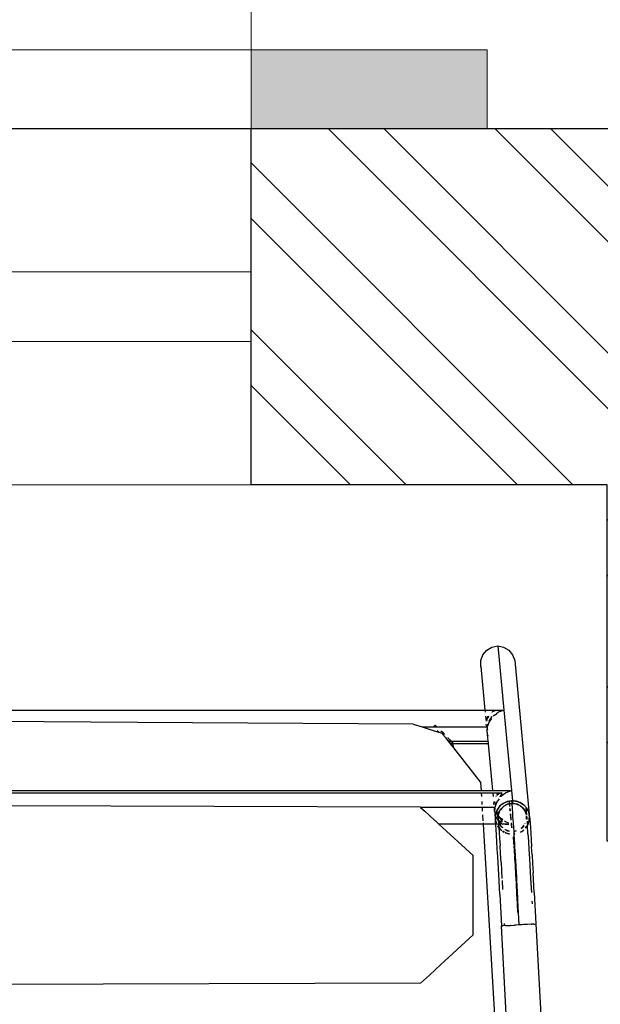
# Model space of a CAD drawing. Header units: millimetres. Extents: x 5678 to 25228, y 1791 to 30190.
# Tile 60 of 63: x 21911 to 22286, y 21816 to 22451. Entities that reach past the tile are written whole.
import ezdxf

# ---------------------------------------------------------------- set-up
doc = ezdxf.new("R2010")
doc.units = ezdxf.units.MM
doc.linetypes.add('HIDDEN', pattern=[9.525, 6.35, -3.175])
for name, color, linetype, lineweight in [('12-ELE-05', 201, 'Continuous', 20), ('A_WALL', 5, 'Continuous', 30), ('AR-PLANTS', 86, 'Continuous', 9), ('BUILDING LINE', 7, 'Continuous', 25), ('WALL HATCH', 252, 'Continuous', 9), ('WIN', 4, 'Continuous', 9)]:
    doc.layers.add(name, color=color, linetype=linetype, lineweight=lineweight)
doc.layers.add('furn', color=34, linetype='Continuous')

# ---------------------------------------------------------------- blocks, each defined once
blk = doc.blocks.new('*U20')
at = {"layer": 'WIN', "color": 4, "linetype": 'Continuous', "lineweight": 5, "ltscale": 500}
for p, q in [((49875.05, 649.65), (51465.17, 649.65)), ((49875.05, 604.65), (51465.17, 604.65))]:
    blk.add_line(p, q, dxfattribs=at)
blk.add_lwpolyline([(49875.05, 512.15), (51465.17, 512.15), (51465.17, 742.15), (49875.05, 742.15)], close=True, dxfattribs=at)
blk = doc.blocks.new('*U21')
at = {"layer": '12-ELE-05'}
h = blk.add_hatch(color=253, dxfattribs=at)
h.dxf.hatch_style = 1
h.paths.add_polyline_path([(2, 20.546), (0, 20.546), (0, 14.546), (2, 14.546)])
at = {"layer": '12-ELE-05', "color": 252, "linetype": 'HIDDEN', "lineweight": 9, "ltscale": 3, "elevation": 0.004}
blk.add_lwpolyline([(0, 20.546), (0, 83.149), (2, 83.149), (2, 20.546)], close=True, dxfattribs=at)
at = {"layer": '12-ELE-05', "lineweight": 13, "elevation": 0.004}
blk.add_lwpolyline([(0, 14.546), (0, 20.546), (2, 20.546), (2, 14.546)], close=True, dxfattribs=at)
blk = doc.blocks.new('ff')
for p, q in [((95927.68, 20931.63), (95960.12, 20390.46)), ((95925.62, 20455.96), (95906.47, 20821.35)), ((95929, 20822.53), (95948.15, 20457.15)), ((95995.6, 20489.5), (96001.44, 20494.86)), ((96001.44, 20494.86), (96384.23, 20495.98)), ((95988.16, 20482.65), (95995.6, 20489.5)), ((95966.87, 20463.07), (95988.16, 20482.65)), ((95966.87, 20463.07), (95966.87, 20411.1)), ((95926.3, 20456), (95925.62, 20455.96)), ((95926.73, 20435.25), (95925.62, 20455.96)), ((95927.08, 20456.04), (95926.3, 20456)), ((95927.08, 20456.04), (95928.26, 20456.1)), ((95928.85, 20456.13), (95928.26, 20456.1)), ((95928.85, 20456.13), (95931.17, 20456.25)), ((95931.25, 20456.26), (95931.17, 20456.25)), ((95931.25, 20456.26), (95933.87, 20456.4)), ((95933.87, 20456.4), (95934.93, 20456.45)), ((95934.93, 20456.45), (95936.78, 20456.55)), ((95936.78, 20456.55), (95938.84, 20456.66)), ((95937.21, 20448.47), (95936.78, 20456.55)), ((95938.84, 20456.66), (95939.7, 20456.7)), ((95942.43, 20456.85), (95939.7, 20456.7)), ((95942.43, 20456.85), (95942.52, 20456.85)), ((95945.53, 20457.01), (95942.52, 20456.85)), ((95945.53, 20457.01), (95946.27, 20457.05)), ((95946.27, 20457.05), (95946.59, 20457.06)), ((95946.27, 20457.05), (95946.34, 20455.65)), ((95946.59, 20457.06), (95947.47, 20457.11)), ((95948.15, 20457.15), (95947.47, 20457.11)), ((95949.27, 20436.44), (95948.15, 20457.15)), ((95928.31, 20440.95), (95928.21, 20442.82)), ((95937.64, 20440.81), (95937.21, 20448.47)), ((95937.42, 20448.48), (95937.72, 20442.89)), ((95937.72, 20442.89), (95937.73, 20442.49)), ((95937.73, 20442.49), (95938.08, 20436.28)), ((95937.64, 20440.46), (95937.64, 20440.81)), ((95938.06, 20433.12), (95937.64, 20440.46)), ((95938.08, 20436.28), (95938.1, 20435.68)), ((95938.1, 20435.68), (95938.44, 20429.93)), ((95949.27, 20436.44), (95949.99, 20423.5)), ((95926.73, 20435.25), (95927.46, 20422.32)), ((95929.13, 20426.23), (95928.62, 20435.41)), ((95938.07, 20432.6), (95938.06, 20433.12)), ((95938.48, 20425.66), (95938.07, 20432.6)), ((95938.44, 20429.93), (95938.47, 20429.14)), ((95947.88, 20427.45), (95947.55, 20433.3)), ((95929.9, 20412.94), (95929.13, 20426.23)), ((95938.47, 20429.14), (95938.79, 20423.91)), ((95938.5, 20424.97), (95938.48, 20425.66)), ((95938.88, 20418.49), (95938.5, 20424.97)), ((95938.79, 20423.91), (95938.82, 20422.95)), ((95938.82, 20422.95), (95939.12, 20418.32)), ((95948.57, 20415.51), (95947.95, 20426.21)), ((95949.99, 20423.5), (95950.67, 20411.83)), ((95927.81, 20416.29), (95927.46, 20422.32)), ((95928.14, 20410.64), (95927.81, 20416.29)), ((95938.91, 20417.64), (95938.88, 20418.49)), ((95939.28, 20411.67), (95938.91, 20417.64)), ((95939.12, 20418.32), (95939.16, 20417.19)), ((95939.16, 20417.19), (95939.43, 20413.22)), ((95928.14, 20410.64), (95928.46, 20405.42)), ((95930.25, 20406.98), (95929.9, 20412.94)), ((95939.33, 20410.73), (95939.28, 20411.67)), ((95939.31, 20410.68), (95939.33, 20410.73)), ((95939.65, 20405.28), (95939.31, 20410.68)), ((95939.43, 20413.22), (95939.48, 20411.93)), ((95939.48, 20411.93), (95939.54, 20411.35)), ((95939.54, 20411.35), (95939.52, 20411.29)), ((95939.56, 20410.71), (95939.71, 20408.67)), ((95939.58, 20410.71), (95939.71, 20408.67)), ((95948.57, 20415.51), (95948.91, 20409.76)), ((95948.91, 20409.76), (95949.23, 20404.53)), ((95950.67, 20411.83), (95950.99, 20406.6)), ((95989.32, 20390.46), (95966.87, 20411.1)), ((95928.75, 20400.68), (95928.46, 20405.42)), ((95930.59, 20401.54), (95930.25, 20406.98)), ((95939.72, 20404.2), (95939.65, 20405.28)), ((95939.7, 20404.15), (95939.72, 20404.2)), ((95940.01, 20399.38), (95939.7, 20404.15)), ((95939.71, 20408.67), (95939.78, 20407.25)), ((95939.78, 20407.25), (95939.96, 20404.86)), ((95939.96, 20404.86), (95939.94, 20404.8)), ((95939.98, 20404.19), (95940.04, 20403.21)), ((95940.01, 20404.19), (95940.04, 20403.21)), ((95949.53, 20399.87), (95949.23, 20404.53)), ((95950.99, 20406.6), (95951.28, 20401.86)), ((95929.03, 20396.46), (95928.75, 20400.68)), ((95930.89, 20396.71), (95930.59, 20401.54)), ((95939.44, 20396.82), (95940.14, 20396.94)), ((95940.13, 20397.02), (95939.48, 20396.91)), ((95940.09, 20398.16), (95940.01, 20399.38)), ((95940.04, 20403.21), (95940.2, 20401.48)), ((95940.07, 20398.11), (95940.09, 20398.16)), ((95940.13, 20397.02), (95940.07, 20398.11)), ((95940.14, 20396.94), (95940.13, 20397.02)), ((95940.24, 20395.26), (95940.14, 20396.94)), ((95940.2, 20401.48), (95940.39, 20398.93)), ((95940.2, 20401.48), (95940.27, 20399.84)), ((95940.27, 20399.84), (95940.35, 20398.83)), ((95943.48, 20396.88), (95943.07, 20396.91)), ((95944.39, 20396.56), (95943.48, 20396.88)), ((95949.8, 20395.83), (95949.53, 20399.87)), ((95951.28, 20401.86), (95951.56, 20397.64)), ((95951.56, 20397.64), (95951.8, 20393.97)), ((95929.27, 20392.79), (95929.03, 20396.46)), ((95929.49, 20389.73), (95929.27, 20392.79)), ((95930.05, 20388.12), (95931.25, 20391.34)), ((95931.07, 20391.08), (95930.07, 20388.36)), ((95930.89, 20396.71), (95931.25, 20391.34)), ((95931.25, 20391.34), (95931.07, 20391.08)), ((95931.74, 20392.04), (95931.25, 20391.34)), ((95931.25, 20391.34), (95931.33, 20391.56)), ((95931.42, 20389.03), (95931.25, 20391.34)), ((95931.33, 20391.56), (95931.74, 20392.04)), ((95932.44, 20393.03), (95931.74, 20392.04)), ((95931.74, 20392.04), (95932.45, 20392.86)), ((95934.53, 20392.6), (95933.31, 20391.17)), ((95934.29, 20394.76), (95933.52, 20394.12)), ((95933.52, 20394.12), (95933.85, 20394.5)), ((95933.72, 20391.84), (95934.53, 20392.6)), ((95933.85, 20394.5), (95934.29, 20394.76)), ((95934.29, 20394.76), (95935.81, 20395.62)), ((95934.99, 20395.33), (95934.29, 20394.76)), ((95934.53, 20392.6), (95935.32, 20393.33)), ((95935.01, 20393.16), (95934.53, 20392.6)), ((95935.87, 20395.74), (95934.99, 20395.33)), ((95935.32, 20393.33), (95935.01, 20393.16)), ((95940.25, 20395.2), (95938.51, 20394.89)), ((95938.52, 20394.93), (95940.24, 20395.26)), ((95940.25, 20395.2), (95940.24, 20395.26)), ((95940.41, 20392.63), (95940.25, 20395.2)), ((95940.65, 20389.23), (95940.41, 20392.63)), ((95940.65, 20389.23), (95940.43, 20392.63)), ((95941.34, 20392.77), (95941.64, 20389.64)), ((95941.51, 20392.8), (95941.73, 20390.46)), ((95942.04, 20390.45), (95941.73, 20390.46)), ((95941.73, 20390.46), (95941.99, 20390.36)), ((95941.73, 20390.46), (95941.78, 20389.93)), ((95943.08, 20396.78), (95944.39, 20396.56)), ((95943.18, 20395.11), (95943.32, 20395.1)), ((95943.89, 20394.88), (95943.19, 20395)), ((95943.32, 20395.1), (95943.89, 20394.88)), ((95943.48, 20390.44), (95946.22, 20390.46)), ((95946.22, 20390.4), (95943.48, 20390.44)), ((95944.34, 20394.8), (95943.89, 20394.88)), ((95943.89, 20394.88), (95944.89, 20394.49)), ((95944.89, 20394.49), (95944.34, 20394.8)), ((95944.39, 20396.56), (95944.96, 20396.47)), ((95945.42, 20396.2), (95944.39, 20396.56)), ((95946, 20393.87), (95944.89, 20394.49)), ((95944.89, 20394.49), (95945.82, 20394.14)), ((95944.96, 20396.47), (95945.42, 20396.2)), ((95945.42, 20396.2), (95945.87, 20395.95)), ((95945.86, 20396.05), (95945.42, 20396.2)), ((95945.82, 20394.14), (95945.99, 20394.01)), ((95946.44, 20395.64), (95947.47, 20395.06)), ((95947.5, 20395.08), (95946.47, 20395.77)), ((95946.66, 20390.46), (95947.96, 20390.46)), ((95947.43, 20392.92), (95947.94, 20392.52)), ((95948.87, 20391.25), (95947.43, 20392.92)), ((95947.94, 20392.52), (95948.87, 20391.25)), ((95948, 20394.76), (95948.35, 20394.56)), ((95948.45, 20394.44), (95948.35, 20394.56)), ((95948.41, 20390.46), (95949.41, 20390.46)), ((95948.67, 20394.29), (95948.45, 20394.44)), ((95948.45, 20394.44), (95950.02, 20392.62)), ((95950.01, 20392.75), (95948.67, 20394.29)), ((95949.3, 20390.75), (95948.87, 20391.25)), ((95948.87, 20391.25), (95949.37, 20390.57)), ((95949.37, 20390.57), (95949.3, 20390.75)), ((95949.41, 20390.46), (95949.37, 20390.57)), ((95949.41, 20390.46), (95949.45, 20390.46)), ((95949.75, 20389.55), (95949.41, 20390.46)), ((95949.45, 20390.46), (95950.18, 20390.46)), ((95949.45, 20390.46), (95949.51, 20390.38)), ((95949.51, 20390.38), (95949.81, 20389.55)), ((95950.01, 20392.75), (95949.8, 20395.83)), ((95950.58, 20392.1), (95950.01, 20392.75)), ((95950.02, 20392.62), (95950.01, 20392.75)), ((95950.03, 20392.47), (95950.02, 20392.62)), ((95950.02, 20392.62), (95950.72, 20391.81)), ((95950.18, 20390.46), (95950.03, 20392.47)), ((95950.23, 20389.81), (95950.18, 20390.46)), ((95950.18, 20390.46), (95950.71, 20390.46)), ((95950.72, 20391.81), (95950.58, 20392.1)), ((95950.72, 20391.81), (95950.85, 20391.65)), ((95950.84, 20391.55), (95950.72, 20391.81)), ((95951.15, 20390.46), (95951.31, 20390.46)), ((95951.23, 20390.66), (95951.31, 20390.46)), ((95951.41, 20390.46), (95951.25, 20390.71)), ((95951.31, 20390.46), (95951.38, 20390.25)), ((95951.31, 20390.46), (95951.41, 20390.46)), ((95951.4, 20390.39), (95951.41, 20390.46)), ((95951.61, 20390.46), (95952.06, 20390.46)), ((95951.8, 20393.97), (95952.02, 20390.91)), ((95952.02, 20390.91), (95952.06, 20390.46)), ((95952.06, 20390.46), (95960.12, 20390.46)), ((95952.06, 20390.46), (95952.13, 20389.55)), ((95960.12, 20390.46), (95989.32, 20390.46)), ((95960.12, 20390.46), (95960.17, 20389.55)), ((95990.31, 20389.55), (95989.32, 20390.46)), ((95929.68, 20387.29), (95929.49, 20389.73)), ((95929.83, 20385.49), (95929.68, 20387.29)), ((95929.99, 20387.38), (95929.83, 20385.49)), ((95929.83, 20385.49), (95929.99, 20384.65)), ((95929.99, 20387.95), (95930.05, 20388.12)), ((95930.05, 20388.12), (95929.99, 20387.38)), ((95929.99, 20387.38), (95929.99, 20387.95)), ((95929.99, 20384.65), (95929.99, 20387.38)), ((95929.99, 20384.12), (95929.99, 20384.65)), ((95929.99, 20384.65), (95930.19, 20383.59)), ((95939.59, 20283.06), (95929.99, 20384.12)), ((95930.19, 20383.59), (95929.99, 20384.12)), ((95930.07, 20388.36), (95930.05, 20388.12)), ((95931.46, 20388.51), (95931.42, 20389.03)), ((95931.63, 20386.27), (95931.54, 20387.39)), ((95931.77, 20385.05), (95931.63, 20386.27)), ((95931.67, 20386.91), (95931.74, 20387.19)), ((95931.77, 20385.05), (95931.67, 20386.91)), ((95931.73, 20385.03), (95931.77, 20385.05)), ((95931.77, 20387.16), (95931.77, 20385.05)), ((95932.19, 20380), (95931.81, 20384.03)), ((95932.71, 20390.17), (95932.63, 20390.04)), ((95932.63, 20390.04), (95932.63, 20389.98)), ((95932.71, 20390.17), (95932.76, 20390.26)), ((95940.75, 20387.8), (95940.65, 20389.23)), ((95940.72, 20387.74), (95940.75, 20387.8)), ((95940.93, 20385.09), (95940.72, 20387.74)), ((95940.93, 20385.09), (95940.75, 20387.75)), ((95941.04, 20383.51), (95940.93, 20385.09)), ((95941.01, 20383.51), (95940.93, 20385.09)), ((95941.8, 20387.92), (95942.2, 20383.71)), ((95941.97, 20387.94), (95942.37, 20383.74)), ((95943.52, 20389.8), (95945.57, 20389.04)), ((95945.57, 20389.04), (95946.35, 20388.46)), ((95947.37, 20390.04), (95946.63, 20390.34)), ((95947.45, 20387.65), (95948.97, 20386.52)), ((95947.85, 20388.69), (95948.09, 20388.9)), ((95948.18, 20388.1), (95947.85, 20388.69)), ((95948.09, 20388.9), (95949.42, 20388.9)), ((95948.09, 20388.9), (95948.78, 20388.74)), ((95948.58, 20389.55), (95948.16, 20389.72)), ((95948.93, 20387.21), (95948.18, 20388.1)), ((95949.42, 20388.9), (95948.58, 20389.55)), ((95948.78, 20388.74), (95949.67, 20388.25)), ((95949.88, 20386.06), (95948.93, 20387.21)), ((95948.97, 20386.52), (95950.39, 20384.68)), ((95950.23, 20388.28), (95949.42, 20388.9)), ((95949.67, 20388.25), (95950.43, 20387.45)), ((95950.23, 20388.28), (95949.75, 20389.55)), ((95949.81, 20389.55), (95950.23, 20388.28)), ((95950.43, 20385.21), (95949.88, 20386.06)), ((95950.39, 20384.68), (95950.19, 20383.87)), ((95950.19, 20383.87), (95950.43, 20384.51)), ((95950.26, 20389.55), (95950.23, 20389.81)), ((95950.33, 20388.2), (95950.23, 20388.28)), ((95950.37, 20388.2), (95950.26, 20389.55)), ((95950.37, 20388.2), (95950.33, 20388.2)), ((95950.38, 20388.13), (95950.37, 20388.2)), ((95950.99, 20387.31), (95950.38, 20388.13)), ((95950.4, 20387.89), (95950.38, 20388.13)), ((95950.43, 20384.84), (95950.39, 20384.68)), ((95950.39, 20384.68), (95950.43, 20384.63)), ((95950.4, 20387.89), (95950.4, 20387.8)), ((95950.4, 20387.8), (95950.43, 20387.73)), ((95950.43, 20387.45), (95950.43, 20387.73)), ((95950.43, 20387.45), (95950.46, 20387.42)), ((95950.43, 20387.29), (95950.46, 20387.42)), ((95950.43, 20387.29), (95950.53, 20385.26)), ((95950.43, 20385.21), (95950.43, 20387.29)), ((95950.5, 20385.11), (95950.43, 20385.21)), ((95950.43, 20384.84), (95950.43, 20385.21)), ((95950.5, 20385.11), (95950.43, 20384.84)), ((95950.43, 20384.63), (95950.77, 20384.19)), ((95950.43, 20384.51), (95950.43, 20384.63)), ((95950.46, 20387.42), (95950.93, 20386.92)), ((95950.46, 20387.42), (95950.71, 20384.78)), ((95950.53, 20385.26), (95950.5, 20385.11)), ((95950.71, 20384.78), (95950.5, 20385.11)), ((95951.29, 20383.88), (95950.71, 20384.78)), ((95950.71, 20384.78), (95950.77, 20384.19)), ((95950.77, 20384.19), (95951.2, 20383.63)), ((95950.77, 20384.19), (95951.06, 20381.12)), ((95951.17, 20386.68), (95951.46, 20386.36)), ((95951.65, 20386.41), (95951.27, 20386.93)), ((95951.46, 20386.36), (95951.9, 20385.5)), ((95951.82, 20389.55), (95951.65, 20389.89)), ((95951.96, 20385.67), (95951.65, 20386.41)), ((95951.68, 20389.46), (95952.01, 20388.57)), ((95951.84, 20389.5), (95951.82, 20389.55)), ((95952.01, 20388.57), (95951.84, 20389.5)), ((95952.21, 20385), (95951.97, 20385.61)), ((95951.99, 20385.32), (95952.19, 20384.94)), ((95952.01, 20388.57), (95952.15, 20388.2)), ((95952.08, 20388.2), (95952.01, 20388.57)), ((95952.21, 20387.52), (95952.08, 20388.2)), ((95952.14, 20384.05), (95952.11, 20383.95)), ((95952.12, 20383.8), (95952.11, 20383.95)), ((95952.13, 20389.55), (95952.21, 20388.47)), ((95952.14, 20384.05), (95952.21, 20384.79)), ((95952.21, 20384.21), (95952.14, 20384.05)), ((95952.15, 20388.2), (95952.21, 20388.04)), ((95952.21, 20385), (95952.19, 20384.94)), ((95952.19, 20384.94), (95952.21, 20384.88)), ((95952.23, 20388.2), (95952.21, 20388.47)), ((95952.21, 20388.04), (95952.23, 20388.2)), ((95952.21, 20388.04), (95952.21, 20387.52)), ((95952.31, 20386.97), (95952.21, 20388.04)), ((95952.21, 20387.52), (95952.21, 20385)), ((95952.31, 20386.97), (95952.21, 20387.52)), ((95952.21, 20385), (95952.35, 20386.52)), ((95952.21, 20384.88), (95952.21, 20384.79)), ((95952.21, 20384.79), (95952.21, 20384.21)), ((95952.36, 20386.67), (95952.31, 20386.97)), ((95952.35, 20386.52), (95952.36, 20386.67)), ((95952.56, 20384.28), (95952.35, 20386.52)), ((95952.62, 20383.65), (95952.56, 20384.28)), ((95960.25, 20388.22), (95960.49, 20384.28)), ((95991.68, 20388.29), (95990.31, 20389.55)), ((95991.78, 20388.2), (95991.68, 20388.29)), ((95996.03, 20384.28), (95991.78, 20388.2)), ((95998.41, 20382.09), (95996.03, 20384.28)), ((95931.11, 20381.11), (95930.19, 20383.59)), ((95930.19, 20383.59), (95930.36, 20382.66)), ((95930.36, 20382.66), (95931.11, 20381.11)), ((95931.33, 20380.53), (95931.11, 20381.11)), ((95931.11, 20381.11), (95931.48, 20380.35)), ((95931.48, 20380.35), (95931.33, 20380.53)), ((95931.74, 20380.05), (95931.48, 20380.35)), ((95931.48, 20380.35), (95931.62, 20380.06)), ((95931.62, 20380.06), (95933.53, 20377.87)), ((95932, 20383.82), (95931.94, 20383.89)), ((95932, 20383.82), (95932.83, 20381.59)), ((95932.69, 20381.79), (95932, 20383.82)), ((95932.83, 20381.59), (95932.69, 20381.79)), ((95932.83, 20381.59), (95932.89, 20381.41)), ((95933.33, 20380.91), (95932.83, 20381.59)), ((95932.89, 20381.41), (95933.33, 20380.91)), ((95933.33, 20380.91), (95934.73, 20379.29)), ((95934.25, 20379.65), (95933.33, 20380.91)), ((95933.73, 20377.74), (95933.52, 20377.99)), ((95933.53, 20377.87), (95933.73, 20377.74)), ((95933.85, 20377.6), (95933.73, 20377.74)), ((95933.73, 20377.74), (95934.36, 20377.32)), ((95934.36, 20377.32), (95933.85, 20377.6)), ((95934.73, 20379.29), (95934.25, 20379.65)), ((95934.73, 20379.29), (95935.01, 20378.96)), ((95935.57, 20378.64), (95934.73, 20379.29)), ((95935.01, 20378.96), (95935.57, 20378.64)), ((95935.57, 20378.64), (95935.96, 20378.42)), ((95935.91, 20378.38), (95935.57, 20378.64)), ((95936.38, 20378.03), (95936.26, 20378.12)), ((95937.3, 20377.67), (95936.38, 20378.03)), ((95936.87, 20377.91), (95937.3, 20377.67)), ((95937.3, 20377.67), (95937.86, 20377.36)), ((95938.31, 20377.28), (95937.3, 20377.67)), ((95941.26, 20379.96), (95941.01, 20383.51)), ((95941.48, 20377.14), (95941.26, 20379.96)), ((95941.3, 20379.97), (95941.3, 20380.03)), ((95942.4, 20381.7), (95942.54, 20380.19)), ((95942.54, 20381.92), (95942.7, 20380.21)), ((95942.69, 20378.64), (95942.83, 20377.12)), ((95942.84, 20378.83), (95943, 20377.15)), ((95944.34, 20377.39), (95944.68, 20377.58)), ((95944.68, 20377.58), (95946.61, 20378.68)), ((95946.61, 20378.57), (95944.68, 20377.58)), ((95946.84, 20378.78), (95946.61, 20378.57)), ((95947.64, 20379.53), (95947.03, 20378.96)), ((95947.03, 20378.92), (95947.19, 20379.01)), ((95947.19, 20379.01), (95947.64, 20379.53)), ((95947.64, 20379.53), (95948.95, 20381.07)), ((95948.56, 20380.4), (95947.64, 20379.53)), ((95947.88, 20377.4), (95948.72, 20378.09)), ((95948.35, 20377.66), (95947.88, 20377.4)), ((95948.72, 20378.09), (95948.35, 20377.66)), ((95948.95, 20381.07), (95948.56, 20380.4)), ((95950.46, 20380.13), (95948.72, 20378.09)), ((95948.72, 20378.09), (95949.46, 20378.71)), ((95949.5, 20382), (95948.95, 20381.07)), ((95948.95, 20381.07), (95949.3, 20381.48)), ((95949.3, 20381.48), (95949.5, 20382)), ((95949.46, 20378.71), (95950.46, 20380.13)), ((95949.5, 20382), (95950.19, 20383.87)), ((95949.9, 20382.69), (95949.5, 20382)), ((95950.19, 20383.87), (95949.9, 20382.69)), ((95950.46, 20380.13), (95950.95, 20380.82)), ((95950.87, 20380.61), (95950.46, 20380.13)), ((95950.95, 20380.82), (95950.87, 20380.61)), ((95951.06, 20381.12), (95950.95, 20380.82)), ((95950.95, 20380.82), (95951.13, 20381.08)), ((95951.7, 20382.85), (95951.06, 20381.12)), ((95951.13, 20381.08), (95952.12, 20383.8)), ((95951.37, 20376.13), (95952, 20377.52)), ((95951.43, 20383.33), (95951.54, 20383.19)), ((95952.17, 20377.48), (95951.43, 20375.67)), ((95951.54, 20383.19), (95951.7, 20382.85)), ((95951.75, 20383.16), (95951.58, 20383.43)), ((95951.79, 20383.08), (95951.7, 20382.85)), ((95951.79, 20383.08), (95951.75, 20383.16)), ((95952.03, 20383.74), (95951.79, 20383.08)), ((95952, 20377.52), (95952.55, 20379.43)), ((95952.18, 20377.52), (95952.17, 20377.48)), ((95952.48, 20381.45), (95952.47, 20381.48)), ((95952.51, 20381.02), (95952.53, 20380.96)), ((95952.55, 20379.43), (95952.67, 20379.55)), ((95952.66, 20379.45), (95952.55, 20379.43)), ((95952.6, 20380.02), (95952.61, 20380.1)), ((95952.79, 20381.92), (95952.62, 20383.22)), ((95952.62, 20380.2), (95952.78, 20381.86)), ((95952.67, 20379.55), (95952.66, 20379.45)), ((95952.68, 20379.43), (95952.66, 20379.45)), ((95952.66, 20379.43), (95952.68, 20379.43)), ((95952.83, 20381.37), (95952.67, 20379.55)), ((95952.68, 20379.43), (95953.02, 20379.43)), ((95952.78, 20381.86), (95952.79, 20381.92)), ((95952.78, 20381.86), (95952.83, 20381.37)), ((95953.02, 20379.43), (95952.83, 20381.37)), ((95953.02, 20379.43), (95960.78, 20379.43)), ((95953.04, 20375.66), (95953.2, 20377.48)), ((95953.2, 20377.48), (95953.2, 20377.52)), ((95953.2, 20377.48), (95953.24, 20376.93)), ((95960.63, 20381.92), (95960.78, 20379.43)), ((95960.78, 20379.43), (96001.32, 20379.43)), ((95960.89, 20377.52), (95961.01, 20375.66)), ((95998.61, 20381.92), (95998.41, 20382.09)), ((96001.32, 20379.43), (95998.61, 20381.92)), ((96001.44, 20379.31), (96001.32, 20379.43)), ((96001.44, 20379.31), (96272.28, 20378.52)), ((95936.78, 20375.96), (95934.36, 20377.32)), ((95934.36, 20377.32), (95935.95, 20376.25)), ((95935.95, 20376.25), (95936.78, 20375.96)), ((95937.24, 20375.7), (95936.78, 20375.96)), ((95936.78, 20375.96), (95937.81, 20375.6)), ((95937.81, 20375.6), (95937.24, 20375.7)), ((95940.47, 20375.15), (95937.81, 20375.6)), ((95937.81, 20375.6), (95938.72, 20375.29)), ((95937.86, 20377.36), (95938.31, 20377.28)), ((95938.31, 20377.28), (95940.43, 20376.93)), ((95938.88, 20377.06), (95938.31, 20377.28)), ((95938.72, 20375.29), (95940.47, 20375.15)), ((95940.43, 20376.93), (95938.88, 20377.06)), ((95940.43, 20376.93), (95941.1, 20376.81)), ((95941.3, 20376.85), (95940.43, 20376.93)), ((95941.1, 20375.05), (95940.47, 20375.15)), ((95940.47, 20375.15), (95941.26, 20375.08)), ((95941.1, 20376.81), (95941.3, 20376.85)), ((95941.26, 20375.08), (95941.1, 20376.81)), ((95941.26, 20375.08), (95941.1, 20375.05)), ((95941.73, 20368.39), (95941.1, 20375.05)), ((95941.26, 20375.08), (95941.33, 20375.09)), ((95941.3, 20376.85), (95941.5, 20376.89)), ((95941.5, 20376.83), (95941.3, 20376.85)), ((95941.65, 20375.15), (95941.33, 20375.09)), ((95941.33, 20375.09), (95941.65, 20375.07)), ((95941.5, 20376.89), (95941.48, 20377.14)), ((95941.5, 20376.89), (95941.56, 20376.9)), ((95941.5, 20376.83), (95941.5, 20376.89)), ((95941.57, 20376.83), (95941.5, 20376.83)), ((95941.65, 20375.15), (95941.5, 20376.83)), ((95941.56, 20376.9), (95941.53, 20377.21)), ((95941.56, 20376.9), (95942.83, 20377.12)), ((95941.57, 20376.83), (95941.56, 20376.9)), ((95942.83, 20377.07), (95941.57, 20376.83)), ((95941.65, 20375.07), (95944.55, 20375.59)), ((95943, 20375.38), (95941.65, 20375.15)), ((95941.65, 20375.07), (95941.65, 20375.15)), ((95942.83, 20377.12), (95943, 20377.15)), ((95942.83, 20377.12), (95942.83, 20377.07)), ((95943, 20377.11), (95942.83, 20377.07)), ((95942.83, 20377.07), (95943, 20375.38)), ((95944.21, 20377.34), (95943, 20377.11)), ((95943, 20377.15), (95944.21, 20377.34)), ((95943, 20377.15), (95943, 20377.11)), ((95943, 20377.11), (95943.16, 20375.41)), ((95943.16, 20375.41), (95943, 20375.38)), ((95944.78, 20375.7), (95943.16, 20375.41)), ((95944.21, 20377.34), (95944.28, 20377.38)), ((95944.28, 20377.38), (95944.34, 20377.39)), ((95944.55, 20375.59), (95944.78, 20375.7)), ((95944.78, 20375.7), (95945.46, 20376.02)), ((95944.96, 20375.73), (95944.78, 20375.7)), ((95945.46, 20376.02), (95944.96, 20375.73)), ((95947.88, 20377.4), (95945.46, 20376.02)), ((95945.46, 20376.02), (95947.21, 20376.84)), ((95945.7, 20370.03), (95948.69, 20372.33)), ((95947.21, 20376.84), (95947.88, 20377.4)), ((95948.75, 20371.59), (95948.08, 20370.7)), ((95948.69, 20372.33), (95948.75, 20372.42)), ((95948.95, 20371.85), (95948.75, 20371.59)), ((95949.05, 20371.98), (95948.95, 20371.85)), ((95949.33, 20372.33), (95949.05, 20371.98)), ((95949.75, 20373.77), (95951.16, 20375.66)), ((95949.92, 20370.63), (95951.4, 20371.59)), ((95951.4, 20371.59), (95950.68, 20370.65)), ((95951.16, 20375.66), (95951.34, 20375.66)), ((95951.82, 20372.13), (95951.79, 20372.1)), ((95951.99, 20372.35), (95951.82, 20372.13)), ((95953.24, 20376.93), (95953.07, 20375.66)), ((95953.38, 20375.66), (95953.24, 20376.93)), ((95953.93, 20369.95), (95953.7, 20372.33)), ((95961.21, 20372.33), (95961.35, 20369.95)), ((95941.98, 20368.49), (95941.73, 20368.39)), ((95946.74, 20315.66), (95941.73, 20368.39)), ((95941.99, 20368.39), (95941.73, 20368.39)), ((95941.98, 20368.49), (95945.42, 20369.81)), ((95945.65, 20368.39), (95941.99, 20368.39)), ((95945.51, 20369.88), (95945.7, 20370.03)), ((95945.92, 20368.39), (95945.65, 20368.39)), ((95949.23, 20368.39), (95945.92, 20368.39)), ((95948.08, 20370.7), (95947.86, 20370.14)), ((95947.86, 20370.14), (95948.2, 20369.95)), ((95948.2, 20369.95), (95949.06, 20370.17)), ((95949.08, 20369.95), (95948.2, 20369.95)), ((95949.06, 20370.17), (95949.26, 20370.28)), ((95949.3, 20369.95), (95949.08, 20369.95)), ((95949.49, 20368.39), (95949.23, 20368.39)), ((95949.26, 20370.28), (95949.92, 20370.63)), ((95949.73, 20369.95), (95949.3, 20369.95)), ((95952.03, 20368.39), (95949.49, 20368.39)), ((95949.73, 20369.95), (95949.53, 20369.8)), ((95950.68, 20370.65), (95949.73, 20369.95)), ((95951.88, 20369.95), (95949.73, 20369.95)), ((95952.06, 20369.95), (95951.88, 20369.95)), ((95952.24, 20368.39), (95952.03, 20368.39)), ((95953.56, 20369.95), (95952.06, 20369.95)), ((95953.71, 20368.39), (95952.24, 20368.39)), ((95953.61, 20369.95), (95953.56, 20369.95)), ((95953.93, 20369.95), (95953.61, 20369.95)), ((95953.77, 20368.39), (95953.71, 20368.39)), ((95954.07, 20368.39), (95953.77, 20368.39)), ((95953.94, 20369.79), (95953.93, 20369.95)), ((95961.35, 20369.95), (95953.93, 20369.95)), ((95956.99, 20337.73), (95954.07, 20368.39)), ((95961.44, 20368.39), (95954.07, 20368.39)), ((95961.35, 20369.95), (95961.36, 20369.81)), ((96003.26, 20369.95), (95961.35, 20369.95)), ((95961.44, 20368.39), (95961.75, 20363.29)), ((96003.47, 20368.39), (95961.44, 20368.39)), ((96004.27, 20369.95), (96003.26, 20369.95)), ((96004.38, 20368.39), (96003.47, 20368.39)), ((96504.98, 20369.95), (96004.27, 20369.95)), ((96506.47, 20368.39), (96004.38, 20368.39)), ((95979.76, 20340.43), (95961.75, 20363.29)), ((95979.76, 20340.43), (95979.9, 20337.92)), ((95981.71, 20337.95), (95979.76, 20340.43)), ((95956.62, 20337.73), (95956.8, 20337.73)), ((95956.77, 20336.17), (95956.95, 20336.17)), ((95956.99, 20337.67), (95956.99, 20337.73)), ((95956.99, 20337.73), (95980, 20337.73)), ((95957.07, 20336.82), (95956.99, 20337.67)), ((95957.13, 20336.17), (95957.07, 20336.82)), ((95957.13, 20332.33), (95957.12, 20332.52)), ((95957.13, 20336.17), (95981.21, 20336.17)), ((95957.37, 20333.68), (95957.13, 20336.17)), ((95957.13, 20332.33), (95957.2, 20332.21)), ((95957.57, 20331.56), (95957.37, 20333.68)), ((95979.9, 20337.92), (95980.13, 20337.93)), ((95980, 20337.73), (95979.9, 20337.92)), ((95980.03, 20337.67), (95980, 20337.73)), ((95980, 20337.73), (95980.46, 20337.73)), ((95980.13, 20337.47), (95980.09, 20337.55)), ((95980.13, 20337.93), (95981.71, 20337.95)), ((95980.13, 20337.93), (95980.46, 20337.73)), ((95980.66, 20336.82), (95980.13, 20337.47)), ((95980.46, 20337.73), (95980.56, 20337.67)), ((95980.46, 20337.73), (95981.82, 20337.73)), ((95980.81, 20336.62), (95980.66, 20336.82)), ((95981.21, 20336.17), (95980.81, 20336.62)), ((95981.92, 20335.38), (95981.21, 20336.17)), ((95981.21, 20336.17), (95982.53, 20336.17)), ((95981.71, 20337.95), (95981.71, 20337.92)), ((95981.71, 20337.92), (95981.82, 20337.73)), ((95981.88, 20337.73), (95981.71, 20337.92)), ((95981.73, 20336.82), (95981.92, 20336.67)), ((95981.82, 20337.73), (95981.86, 20337.67)), ((95981.82, 20337.73), (95981.88, 20337.73)), ((95981.93, 20337.67), (95981.88, 20337.73)), ((95981.9, 20337.6), (95981.93, 20337.54)), ((95981.92, 20336.67), (95982.53, 20336.17)), ((95983.41, 20333.81), (95981.92, 20335.38)), ((95982.56, 20336.85), (95981.93, 20337.67)), ((95981.93, 20337.54), (95982.56, 20336.85)), ((95982.53, 20336.17), (95983.41, 20335.46)), ((95982.53, 20336.17), (95983.11, 20336.17)), ((95982.6, 20336.82), (95982.56, 20336.85)), ((95983.11, 20336.17), (95982.6, 20336.82)), ((95984.27, 20334.71), (95983.11, 20336.17)), ((95983.41, 20335.46), (95984.27, 20334.71)), ((95983.53, 20333.68), (95983.41, 20333.81)), ((95985.07, 20333.68), (95984.27, 20334.71)), ((95986.66, 20331.66), (95985.07, 20333.68)), ((95957.1, 20325.1), (95957.55, 20326.7)), ((95957.66, 20326.7), (95957.19, 20324.79)), ((95957.2, 20332.21), (95957.42, 20331.42)), ((95957.37, 20331.86), (95957.2, 20332.21)), ((95957.52, 20328.63), (95957.47, 20328.75)), ((95957.68, 20328.02), (95957.52, 20328.63)), ((95957.52, 20328.29), (95957.66, 20327.8)), ((95957.55, 20326.7), (95957.58, 20326.95)), ((95957.66, 20326.7), (95957.55, 20326.7)), ((95957.67, 20330.55), (95957.57, 20331.56)), ((95957.61, 20327.29), (95957.66, 20327.8)), ((95957.66, 20327.8), (95957.68, 20328.02)), ((95957.88, 20326.7), (95957.66, 20326.7)), ((95957.67, 20330.55), (95957.67, 20330.51)), ((95957.69, 20330.27), (95957.67, 20330.51)), ((95957.67, 20330.51), (95957.69, 20330.27)), ((95957.68, 20328.02), (95957.72, 20328.38)), ((95957.77, 20329.43), (95957.69, 20330.27)), ((95957.8, 20329.19), (95957.72, 20328.38)), ((95957.8, 20329.19), (95957.77, 20329.43)), ((95958.03, 20326.7), (95957.88, 20326.7)), ((95958.07, 20325.92), (95958.03, 20326.7)), ((95990.65, 20326.7), (95958.03, 20326.7)), ((95958.07, 20325.92), (95958.21, 20324.79)), ((95987.29, 20329.91), (95985.65, 20331.56)), ((95986.75, 20331.56), (95986.66, 20331.66)), ((95987.35, 20330.79), (95986.75, 20331.56)), ((95988.04, 20329.19), (95987.29, 20329.91)), ((95989.37, 20330.15), (95987.35, 20330.79)), ((95989.37, 20330.15), (95990.42, 20329.19)), ((95991.77, 20329.39), (95989.37, 20330.15)), ((95991.86, 20325.53), (95990.65, 20326.7)), ((95992.95, 20326.7), (95990.65, 20326.7)), ((95991.77, 20329.39), (95991.79, 20329.19)), ((95992.42, 20329.19), (95991.77, 20329.39)), ((95992.95, 20326.7), (95991.86, 20325.53)), ((95999.74, 20326.87), (95992.42, 20329.19)), ((96000.29, 20326.7), (95992.95, 20326.7)), ((96000.29, 20326.7), (95999.74, 20326.87)), ((96006.23, 20324.82), (96000.29, 20326.7)), ((95952.43, 20318.65), (95953.7, 20319.6)), ((95953.7, 20319.6), (95953.76, 20319.69)), ((95954.65, 20320.01), (95954.33, 20319.6)), ((95955.33, 20321.12), (95954.65, 20320.01)), ((95954.76, 20321.04), (95955.25, 20321.71)), ((95955.25, 20321.71), (95956.17, 20322.93)), ((95956.39, 20322.85), (95955.33, 20321.12)), ((95956.17, 20322.93), (95956.26, 20323.14)), ((95956.38, 20323.41), (95957.01, 20324.79)), ((95956.44, 20322.93), (95956.39, 20322.85)), ((95956.66, 20319.6), (95956.79, 20319.78)), ((95956.79, 20319.78), (95957.55, 20321.19)), ((95957.06, 20319.71), (95956.98, 20319.6)), ((95957.01, 20324.79), (95957.1, 20325.1)), ((95957.56, 20320.94), (95957.06, 20319.71)), ((95957.55, 20321.19), (95958.05, 20322.72)), ((95957.93, 20321.84), (95957.56, 20320.94)), ((95957.99, 20322.25), (95957.93, 20321.84)), ((95958.04, 20322.89), (95958.05, 20322.94)), ((95958.08, 20322.93), (95958.04, 20322.89)), ((95958.06, 20322.81), (95958.04, 20322.89)), ((95958.05, 20322.72), (95958.06, 20322.81)), ((95958.71, 20319.6), (95958.39, 20322.94)), ((96006.23, 20324.82), (96187.26, 20323.65)), ((96187.26, 20323.65), (96298.19, 20322.93)), ((95946.74, 20315.66), (95948.94, 20316.51)), ((95950.74, 20273.53), (95946.74, 20315.66)), ((95949.05, 20315.66), (95946.74, 20315.66)), ((95948.94, 20316.51), (95950.43, 20317.08)), ((95950.66, 20315.66), (95949.05, 20315.66)), ((95950.52, 20317.15), (95951.57, 20317.97)), ((95952.82, 20315.66), (95950.66, 20315.66)), ((95951.7, 20315.73), (95951.24, 20315.72)), ((95952.43, 20318.65), (95951.57, 20317.97)), ((95952.76, 20316.14), (95951.7, 20315.73)), ((95953.87, 20316.58), (95952.76, 20316.14)), ((95954.24, 20315.66), (95952.82, 20315.66)), ((95954.02, 20316.69), (95953.87, 20316.58)), ((95956, 20315.66), (95954.24, 20315.66)), ((95954.55, 20317.08), (95954.37, 20316.95)), ((95957.03, 20315.66), (95956, 20315.66)), ((95958.15, 20315.66), (95957.03, 20315.66)), ((95958.72, 20315.66), (95958.15, 20315.66)), ((95958.97, 20315.66), (95958.72, 20315.66)), ((95959.08, 20315.66), (95958.95, 20317.08)), ((95959.08, 20315.66), (95958.97, 20315.66)), ((95961.8, 20287.07), (95959.08, 20315.66)), ((96551.67, 20315.66), (95959.08, 20315.66)), ((95961.3, 20288.44), (95961.8, 20287.07)), ((95961.8, 20287.07), (95961.81, 20283.06)), ((95940.95, 20279.3), (95939.59, 20283.06)), ((95961.81, 20283.06), (95960.49, 20279.3)), ((95943.48, 20276.23), (95940.95, 20279.3)), ((95946.88, 20274.23), (95943.48, 20276.23)), ((95950.74, 20273.53), (95946.88, 20274.23)), ((95954.6, 20274.23), (95950.74, 20273.53)), ((95957.98, 20276.23), (95954.6, 20274.23)), ((95960.49, 20279.3), (95957.98, 20276.23))]:
    blk.add_line(p, q)

msp = doc.modelspace()

# ---------------------------------------------------------------- hatches: boundary and pattern name
at = {"layer": 'WALL HATCH', "ltscale": 0.5}
h = msp.add_hatch(dxfattribs=at)
h.set_pattern_fill('ANSI32', color=256, scale=8, angle=90)
h.set_pattern_definition([(135, (20002.67, 3366.79), (-53.88154, -53.88154), []), (135, (20002.67, 3402.71), (-53.88154, -53.88154), [])])
h.paths.add_polyline_path([(22290.267, 21921.149), (22520.267, 21921.149), (22520.267, 22381.149), (22060.267, 22381.149), (22060.267, 22151.149), (22290.267, 22151.149)])

# ---------------------------------------------------------------- linework, layer by layer
at = {"layer": 'A_WALL', "ltscale": 2, "elevation": 0.286}
msp.add_lwpolyline([(22060.267, 22381.149), (22520.267, 22381.149), (22520.267, 21921.149), (22290.267, 21921.149), (22290.267, 22151.149), (22060.267, 22151.149)], close=True, dxfattribs=at)
at = {"layer": 'AR-PLANTS', "ltscale": 10, "elevation": 0.286}
msp.add_lwpolyline([(22060.268, 22381.144), (22520.267, 22381.155), (22520.267, 21921.149), (23420.267, 21921.149), (23420.267, 23281.149), (22060.265, 23281.149)], close=True, dxfattribs=at)
at = {"layer": 'BUILDING LINE', "ltscale": 0.5, "elevation": 0}
msp.add_lwpolyline([(8420.145, 3341.16), (8420.145, 12301.16), (11320.043, 12301.16), (11320.043, 17241.149), (8420.145, 17241.149), (8420.145, 26201.149), (20010.145, 26201.149), (20010.145, 22381.149), (22520.267, 22381.149), (22520.267, 17211.149), (22750.267, 17211.149), (22748.867, 16536.155), (22520.267, 16536.155), (22520.267, 13006.155), (22748.867, 13006.155), (22748.867, 12331.16), (22520.267, 12331.16), (22520.267, 7161.16), (20010.145, 7161.16), (20010.145, 3341.16)], close=True, dxfattribs=at)

# ---------------------------------------------------------------- block references
at = {"layer": '12-ELE-05', "xscale": -25.4, "yscale": 25.4, "zscale": 25.4, "rotation": 89.99999999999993}
msp.add_blockref('*U21', (22582.14, 22431.949, -0.105), dxfattribs=at)
at = {"layer": 'furn', "xscale": 0.9837537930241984, "yscale": 0.9837537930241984, "zscale": 0.9837537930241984, "rotation": 180}
msp.add_blockref('ff', (116611.435, 41991.363, 0.495), dxfattribs=at)
at = {"layer": 'WIN', "rotation": 180}
msp.add_blockref('*U20', (71935.316, 22893.303, 0), dxfattribs=at)

doc.saveas('drawing.dxf')
